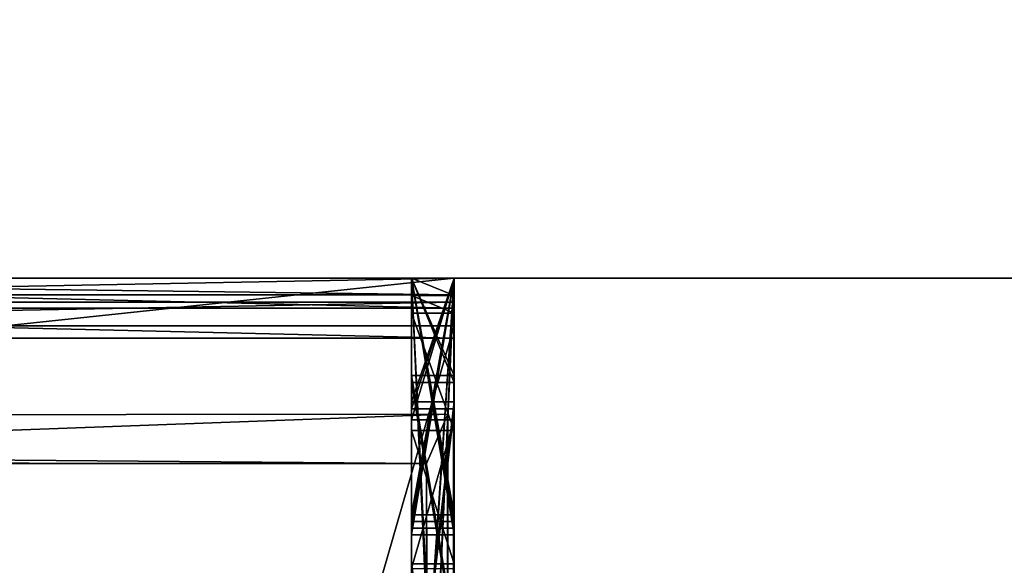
# Model space of a CAD drawing. Header units: millimetres. Extents: x -269 to 269, y -42 to 464.
# Tile 16 of 256: x -230.01 to -228.854, y -13.338 to -12.696. Entities that reach past the tile are written whole.
import ezdxf

# ---------------------------------------------------------------- set-up
doc = ezdxf.new("R2010")
doc.units = ezdxf.units.MM
doc.header["$LTSCALE"] = 65.185185
for name, color, linetype in [('127', 7, 'CONTINUOUS'), ('128', 7, 'CONTINUOUS'), ('155', 7, 'CONTINUOUS'), ('253', 7, 'CONTINUOUS'), ('254', 7, 'CONTINUOUS'), ('255', 7, 'CONTINUOUS'), ('256', 7, 'CONTINUOUS'), ('257', 7, 'CONTINUOUS'), ('258', 7, 'CONTINUOUS'), ('259', 7, 'CONTINUOUS'), ('260', 7, 'CONTINUOUS'), ('262', 7, 'CONTINUOUS'), ('263', 7, 'CONTINUOUS'), ('277', 7, 'CONTINUOUS'), ('278', 7, 'CONTINUOUS'), ('280', 7, 'CONTINUOUS'), ('284', 7, 'CONTINUOUS'), ('285', 7, 'CONTINUOUS'), ('295', 7, 'CONTINUOUS'), ('296', 7, 'CONTINUOUS'), ('297', 7, 'CONTINUOUS'), ('301', 7, 'CONTINUOUS'), ('302', 7, 'CONTINUOUS'), ('303', 7, 'CONTINUOUS'), ('307', 7, 'CONTINUOUS'), ('308', 7, 'CONTINUOUS'), ('309', 7, 'CONTINUOUS'), ('313', 7, 'CONTINUOUS'), ('314', 7, 'CONTINUOUS'), ('315', 7, 'CONTINUOUS'), ('320', 7, 'CONTINUOUS'), ('321', 7, 'CONTINUOUS'), ('322', 7, 'CONTINUOUS'), ('323', 7, 'CONTINUOUS'), ('324', 7, 'CONTINUOUS'), ('325', 7, 'CONTINUOUS'), ('327', 7, 'CONTINUOUS'), ('328', 7, 'CONTINUOUS'), ('329', 7, 'CONTINUOUS'), ('330', 7, 'CONTINUOUS'), ('332', 7, 'CONTINUOUS'), ('333', 7, 'CONTINUOUS'), ('334', 7, 'CONTINUOUS'), ('335', 7, 'CONTINUOUS'), ('336', 7, 'CONTINUOUS'), ('337', 7, 'CONTINUOUS'), ('339', 7, 'CONTINUOUS'), ('340', 7, 'CONTINUOUS'), ('341', 7, 'CONTINUOUS'), ('342', 7, 'CONTINUOUS'), ('344', 7, 'CONTINUOUS'), ('345', 7, 'CONTINUOUS'), ('346', 7, 'CONTINUOUS'), ('347', 7, 'CONTINUOUS'), ('348', 7, 'CONTINUOUS'), ('349', 7, 'CONTINUOUS'), ('354', 7, 'CONTINUOUS'), ('355', 7, 'CONTINUOUS'), ('356', 7, 'CONTINUOUS'), ('357', 7, 'CONTINUOUS'), ('358', 7, 'CONTINUOUS'), ('363', 7, 'CONTINUOUS')]:
    doc.layers.add(name, color=color, linetype=linetype)

msp = doc.modelspace()

# ---------------------------------------------------------------- linework, layer by layer
at = {"layer": '127', "color": 7, "linetype": 'CONTINUOUS', "true_color": 0x404040}
for points in [[(-227.5997, -13), (-250.7, -13), (-248.2677, -13, -18.0506), (-227.5997, -13)], [(-250.7, -13, -447), (-227.5997, -13, -447), (-242.7043, -13, -443.4218), (-250.7, -13, -447)], [(-246.5, -13, -17.3183), (-227.5997, -13), (-248.2677, -13, -18.0506), (-246.5, -13, -17.3183)], [(-245.8026, -13, -17.3183), (-227.5997, -13), (-246.5, -13, -17.3183), (-245.8026, -13, -17.3183)], [(-245.8025, -13, -18.8183), (-227.5997, -13), (-245.8026, -13, -17.3183), (-245.8025, -13, -18.8183)], [(-231.0009, -13, -19.7752), (-227.5997, -13), (-245.8025, -13, -18.8183), (-231.0009, -13, -19.7752)], [(-242.7043, -13, -443.4218), (-227.5997, -13, -447), (-232.5463, -13, -413.4216), (-242.7043, -13, -443.4218)], [(-229.5, -13, -352.326), (-231, -13, -352.326), (-232.5463, -13, -413.4216), (-229.5, -13, -352.326)], [(-227.5997, -13, -447), (-229.5, -13, -352.326), (-232.5463, -13, -413.4216), (-227.5997, -13, -447)], [(-229.5004, -13, -19.7752), (-227.5997, -13), (-231.0009, -13, -19.7752), (-229.5004, -13, -19.7752)], [(-231, -13, -339.8214), (-231, -13, -348.8179), (-229.5, -13, -339.8214), (-231, -13, -339.8214)], [(-231, -13, -348.8179), (-229.5, -13, -348.8179), (-229.5, -13, -339.8214), (-231, -13, -348.8179)], [(-229.55, -13, -120.2807), (-229.5, -13, -120.2807), (-229.5, -13, -120.0115), (-229.55, -13, -120.2807)], [(-229.55, -13, -120.0115), (-229.55, -13, -120.2807), (-229.5, -13, -120.0115), (-229.55, -13, -120.0115)], [(-229.55, -13, -118.2807), (-229.5, -13, -118.2807), (-229.5, -13, -118.0115), (-229.55, -13, -118.2807)], [(-229.55, -13, -118.0115), (-229.55, -13, -118.2807), (-229.5, -13, -118.0115), (-229.55, -13, -118.0115)], [(-229.55, -13, -116.0019), (-229.5, -13, -116.0019), (-229.5, -13, -115.7255), (-229.55, -13, -116.0019)], [(-229.55, -13, -115.7255), (-229.55, -13, -116.0019), (-229.5, -13, -115.7255), (-229.55, -13, -115.7255)], [(-229.55, -13, -115.531), (-229.5, -13, -115.531), (-229.5, -13, -115.2285), (-229.55, -13, -115.531)], [(-229.55, -13, -115.2285), (-229.55, -13, -115.531), (-229.5, -13, -115.2285), (-229.55, -13, -115.2285)], [(-229.55, -13, -114.2872), (-229.5, -13, -114.2872), (-229.5, -13, -113.9968), (-229.55, -13, -114.2872)], [(-229.55, -13, -113.9968), (-229.55, -13, -114.2872), (-229.5, -13, -113.9968), (-229.55, -13, -113.9968)], [(-229.55, -13, -113.7964), (-229.5, -13, -113.7964), (-229.5, -13, -113.5168), (-229.55, -13, -113.7964)], [(-229.55, -13, -113.5168), (-229.55, -13, -113.7964), (-229.5, -13, -113.5168), (-229.55, -13, -113.5168)], [(-229.55, -13, -112.1515), (-229.5, -13, -112.1515), (-229.5, -13, -111.8751), (-229.55, -13, -112.1515)], [(-229.55, -13, -111.8751), (-229.55, -13, -112.1515), (-229.5, -13, -111.8751), (-229.55, -13, -111.8751)], [(-229.55, -13, -111.6909), (-229.5, -13, -111.6909), (-229.5, -13, -111.3885), (-229.55, -13, -111.6909)], [(-229.55, -13, -111.3885), (-229.55, -13, -111.6909), (-229.5, -13, -111.3885), (-229.55, -13, -111.3885)], [(-229.55, -13, -110.4348), (-229.5, -13, -110.4348), (-229.5, -13, -110.1444), (-229.55, -13, -110.4348)], [(-229.55, -13, -110.1444), (-229.55, -13, -110.4348), (-229.5, -13, -110.1444), (-229.55, -13, -110.1444)], [(-229.55, -13, -109.9543), (-229.5, -13, -109.9543), (-229.5, -13, -109.6748), (-229.55, -13, -109.9543)], [(-229.55, -13, -109.6748), (-229.55, -13, -109.9543), (-229.5, -13, -109.6748), (-229.55, -13, -109.6748)], [(-229.55, -13, -107.5032), (-229.5, -13, -107.5032), (-229.5, -13, -107.1791), (-229.55, -13, -107.5032)], [(-229.55, -13, -107.1791), (-229.55, -13, -107.5032), (-229.5, -13, -107.1791), (-229.55, -13, -107.1791)], [(-229.55, -13, -103.319), (-229.5, -13, -103.319), (-229.5, -13, -103.0498), (-229.55, -13, -103.319)], [(-229.55, -13, -103.0498), (-229.55, -13, -103.319), (-229.5, -13, -103.0498), (-229.55, -13, -103.0498)], [(-229.55, -13, -101.3959), (-229.5, -13, -101.3959), (-229.5, -13, -101.1267), (-229.55, -13, -101.3959)], [(-229.55, -13, -101.1267), (-229.55, -13, -101.3959), (-229.5, -13, -101.1267), (-229.55, -13, -101.1267)], [(-229.55, -13, -99.4728), (-229.5, -13, -99.4728), (-229.5, -13, -99.2036), (-229.55, -13, -99.4728)], [(-229.55, -13, -99.2036), (-229.55, -13, -99.4728), (-229.5, -13, -99.2036), (-229.55, -13, -99.2036)], [(-229.5001, -13, -19.7968), (-227.5997, -13), (-229.5004, -13, -19.7752), (-229.5001, -13, -19.7968)], [(-229.5, -13, -19.8183), (-227.5997, -13), (-229.5001, -13, -19.7968), (-229.5, -13, -19.8183)], [(-227.5997, -13, -447), (-227.5997, -13), (-229.5, -13, -352.326), (-227.5997, -13, -447)], [(-229.5, -13, -352.326), (-227.5997, -13), (-229.5, -13, -348.8179), (-229.5, -13, -352.326)], [(-229.5, -13, -348.8179), (-227.5997, -13), (-229.5, -13, -339.8214), (-229.5, -13, -348.8179)], [(-229.5, -13, -339.8214), (-227.5997, -13), (-229.5, -13, -120.2807), (-229.5, -13, -339.8214)], [(-229.5, -13, -120.2807), (-227.5997, -13), (-229.5, -13, -120.0115), (-229.5, -13, -120.2807)], [(-229.5, -13, -120.0115), (-227.5997, -13), (-229.5, -13, -118.2807), (-229.5, -13, -120.0115)], [(-229.5, -13, -118.2807), (-227.5997, -13), (-229.5, -13, -118.0115), (-229.5, -13, -118.2807)], [(-229.5, -13, -118.0115), (-227.5997, -13), (-229.5, -13, -116.0019), (-229.5, -13, -118.0115)], [(-229.5, -13, -116.0019), (-227.5997, -13), (-229.5, -13, -115.7255), (-229.5, -13, -116.0019)], [(-229.5, -13, -115.7255), (-227.5997, -13), (-229.5, -13, -115.531), (-229.5, -13, -115.7255)], [(-229.5, -13, -115.531), (-227.5997, -13), (-229.5, -13, -115.2285), (-229.5, -13, -115.531)], [(-229.5, -13, -115.2285), (-227.5997, -13), (-229.5, -13, -114.2872), (-229.5, -13, -115.2285)], [(-229.5, -13, -114.2872), (-227.5997, -13), (-229.5, -13, -113.9968), (-229.5, -13, -114.2872)], [(-229.5, -13, -113.9968), (-227.5997, -13), (-229.5, -13, -113.7964), (-229.5, -13, -113.9968)], [(-229.5, -13, -113.7964), (-227.5997, -13), (-229.5, -13, -113.5168), (-229.5, -13, -113.7964)], [(-229.5, -13, -113.5168), (-227.5997, -13), (-229.5, -13, -112.1515), (-229.5, -13, -113.5168)], [(-229.5, -13, -112.1515), (-227.5997, -13), (-229.5, -13, -111.8751), (-229.5, -13, -112.1515)], [(-229.5, -13, -111.8751), (-227.5997, -13), (-229.5, -13, -111.6909), (-229.5, -13, -111.8751)], [(-229.5, -13, -111.6909), (-227.5997, -13), (-229.5, -13, -111.3885), (-229.5, -13, -111.6909)], [(-229.5, -13, -111.3885), (-227.5997, -13), (-229.5, -13, -110.4348), (-229.5, -13, -111.3885)], [(-229.5, -13, -110.4348), (-227.5997, -13), (-229.5, -13, -110.1444), (-229.5, -13, -110.4348)], [(-229.5, -13, -110.1444), (-227.5997, -13), (-229.5, -13, -109.9543), (-229.5, -13, -110.1444)], [(-229.5, -13, -109.9543), (-227.5997, -13), (-229.5, -13, -109.6748), (-229.5, -13, -109.9543)], [(-229.5, -13, -109.6748), (-227.5997, -13), (-229.5, -13, -107.5032), (-229.5, -13, -109.6748)], [(-229.5, -13, -107.5032), (-227.5997, -13), (-229.5, -13, -107.1791), (-229.5, -13, -107.5032)], [(-229.5, -13, -107.1791), (-227.5997, -13), (-229.5, -13, -103.319), (-229.5, -13, -107.1791)], [(-229.5, -13, -103.319), (-227.5997, -13), (-229.5, -13, -103.0498), (-229.5, -13, -103.319)], [(-229.5, -13, -103.0498), (-227.5997, -13), (-229.5, -13, -101.3959), (-229.5, -13, -103.0498)], [(-229.5, -13, -101.3959), (-227.5997, -13), (-229.5, -13, -101.1267), (-229.5, -13, -101.3959)], [(-229.5, -13, -101.1267), (-227.5997, -13), (-229.5, -13, -99.4728), (-229.5, -13, -101.1267)], [(-229.5, -13, -99.4728), (-227.5997, -13), (-229.5, -13, -99.2036), (-229.5, -13, -99.4728)], [(-229.5, -13, -99.2036), (-227.5997, -13), (-229.5, -13, -19.8183), (-229.5, -13, -99.2036)]]:
    msp.add_3dface(points, dxfattribs=at)
at = {"layer": '128', "color": 7, "linetype": 'CONTINUOUS', "true_color": 0x404040}
for points in [[(-250.7, -13), (-227.5997, 5.8188), (-234.501, 6.5), (-250.7, -13)], [(-227.5997, 5.8188), (-250.7, -13), (-227.5997, 1.538), (-227.5997, 5.8188)], [(-227.5997, 1.538), (-250.7, -13), (-227.5815, 1.4045), (-227.5997, 1.538)], [(-227.5815, 1.4045), (-250.7, -13), (-227.5284, 1.2806), (-227.5815, 1.4045)], [(-227.5284, 1.2806), (-250.7, -13), (-227.1571, 0.6618), (-227.5284, 1.2806)], [(-227.1571, 0.6618), (-250.7, -13), (-227.0404, 0.3896), (-227.1571, 0.6618)], [(-227.0404, 0.3896), (-250.7, -13), (-227.0005, 0.0962), (-227.0404, 0.3896)], [(-250.7, -13), (-227.5997, -13), (-227.0005, 0.0962), (-250.7, -13)]]:
    msp.add_3dface(points, dxfattribs=at)
at = {"layer": '155', "color": 7, "linetype": 'CONTINUOUS', "true_color": 0x404040}
for points in [[(-227.5997, -13, -447), (-250.7, -13, -447), (-248.75, 3.6952, -447), (-227.5997, -13, -447)], [(-227.0005, 0.0962, -447), (-227.5997, -13, -447), (-248.75, 3.6952, -447), (-227.0005, 0.0962, -447)]]:
    msp.add_3dface(points, dxfattribs=at)
at = {"layer": '253', "color": 7, "linetype": 'CONTINUOUS', "true_color": 0x404040}
for points in [[(-231, -13.0351, -352.3222), (-231, -13, -352.326), (-229.5, -13.0351, -352.3222), (-231, -13.0351, -352.3222)], [(-231, -13, -352.326), (-229.5, -13, -352.326), (-229.5, -13.0351, -352.3222), (-231, -13, -352.326)], [(-231, -13.0703, -352.3208), (-231, -13.0351, -352.3222), (-229.5, -13.0703, -352.3208), (-231, -13.0703, -352.3208)], [(-229.5, -13.0703, -352.3208), (-231, -13.0351, -352.3222), (-229.5, -13.0351, -352.3222), (-229.5, -13.0703, -352.3208)]]:
    msp.add_3dface(points, dxfattribs=at)
at = {"layer": '254', "color": 7, "linetype": 'CONTINUOUS', "true_color": 0x404040}
for points in [[(-229.5, -18.2703, -352.2997), (-231, -18.2703, -352.2997), (-231, -13.0703, -352.3208), (-229.5, -18.2703, -352.2997)], [(-229.5, -18.2703, -352.2997), (-231, -13.0703, -352.3208), (-229.5, -13.0703, -352.3208), (-229.5, -18.2703, -352.2997)]]:
    msp.add_3dface(points, dxfattribs=at)
at = {"layer": '255', "color": 7, "linetype": 'CONTINUOUS', "true_color": 0x404040}
for points in [[(-229.5, -13, -352.326), (-229.5, -13, -348.8179), (-229.5, -13.0351, -352.3222), (-229.5, -13, -352.326)], [(-229.5, -13.0351, -352.3222), (-229.5, -13, -348.8179), (-229.5, -13.028, -348.8201), (-229.5, -13.0351, -352.3222)], [(-229.5, -13.0561, -348.8208), (-229.5, -13.0351, -352.3222), (-229.5, -13.028, -348.8201), (-229.5, -13.0561, -348.8208)], [(-229.5, -13.0703, -352.3208), (-229.5, -13.0351, -352.3222), (-229.5, -13.0561, -348.8208), (-229.5, -13.0703, -352.3208)], [(-229.5, -18.256, -348.7997), (-229.5, -13.0703, -352.3208), (-229.5, -13.0561, -348.8208), (-229.5, -18.256, -348.7997)], [(-229.5, -18.2703, -352.2997), (-229.5, -13.0703, -352.3208), (-229.5, -18.256, -348.7997), (-229.5, -18.2703, -352.2997)]]:
    msp.add_3dface(points, dxfattribs=at)
at = {"layer": '256', "color": 7, "linetype": 'CONTINUOUS', "true_color": 0x404040}
for points in [[(-229.5, -17.4195, -19.8004), (-229.5, -18.7215, -340.2977), (-229.5, -13, -19.8183), (-229.5, -17.4195, -19.8004)], [(-229.5, -13, -120.2807), (-229.5, -18.7215, -340.2977), (-229.5, -18.5736, -339.9448), (-229.5, -13, -120.2807)], [(-229.5, -18.7215, -340.2977), (-229.5, -13, -120.2807), (-229.5, -13.1535, -120.2801), (-229.5, -18.7215, -340.2977)], [(-229.5, -13, -19.8183), (-229.5, -18.7215, -340.2977), (-229.5, -14.042, -99.1994), (-229.5, -13, -19.8183)], [(-229.5, -13, -339.8214), (-229.5, -13, -120.2807), (-229.5, -13.0195, -339.8209), (-229.5, -13, -339.8214)], [(-229.5, -13.0195, -339.8209), (-229.5, -13, -120.2807), (-229.5, -18.2195, -339.7998), (-229.5, -13.0195, -339.8209)], [(-229.5, -18.2195, -339.7998), (-229.5, -13, -120.2807), (-229.5, -18.5736, -339.9448), (-229.5, -18.2195, -339.7998)], [(-229.5, -13, -120.0115), (-229.5, -13, -118.2807), (-229.5, -13.1224, -120.011), (-229.5, -13, -120.0115)], [(-229.5, -13, -118.2807), (-229.5, -13.1454, -118.2801), (-229.5, -13.8526, -118.8542), (-229.5, -13, -118.2807)], [(-229.5, -13.1224, -120.011), (-229.5, -13, -118.2807), (-229.5, -13.4201, -120), (-229.5, -13.1224, -120.011)], [(-229.5, -13.4201, -120), (-229.5, -13, -118.2807), (-229.5, -13.6542, -119.9528), (-229.5, -13.4201, -120)], [(-229.5, -13.6542, -119.9528), (-229.5, -13, -118.2807), (-229.5, -13.8941, -119.5926), (-229.5, -13.6542, -119.9528)], [(-229.5, -13.8941, -119.5926), (-229.5, -13, -118.2807), (-229.5, -13.882, -119.492), (-229.5, -13.8941, -119.5926)], [(-229.5, -13.882, -119.492), (-229.5, -13, -118.2807), (-229.5, -13.85, -119.3962), (-229.5, -13.882, -119.492)], [(-229.5, -13.85, -119.3962), (-229.5, -13, -118.2807), (-229.5, -13.7499, -119.2072), (-229.5, -13.85, -119.3962)], [(-229.5, -13.7499, -119.2072), (-229.5, -13, -118.2807), (-229.5, -13.6225, -119.0137), (-229.5, -13.7499, -119.2072)], [(-229.5, -13.6225, -119.0137), (-229.5, -13, -118.2807), (-229.5, -13.8526, -118.8542), (-229.5, -13.6225, -119.0137)], [(-229.5, -13, -118.0115), (-229.5, -13, -116.0019), (-229.5, -13.1142, -118.011), (-229.5, -13, -118.0115)], [(-229.5, -13, -116.0019), (-229.5, -14.1091, -115.698), (-229.5, -13.8445, -116.8542), (-229.5, -13, -116.0019)], [(-229.5, -13.1142, -118.011), (-229.5, -13, -116.0019), (-229.5, -13.412, -118), (-229.5, -13.1142, -118.011)], [(-229.5, -13.412, -118), (-229.5, -13, -116.0019), (-229.5, -13.646, -117.9528), (-229.5, -13.412, -118)], [(-229.5, -13.646, -117.9528), (-229.5, -13, -116.0019), (-229.5, -13.886, -117.5926), (-229.5, -13.646, -117.9528)], [(-229.5, -13.886, -117.5926), (-229.5, -13, -116.0019), (-229.5, -13.8738, -117.492), (-229.5, -13.886, -117.5926)], [(-229.5, -13.8738, -117.492), (-229.5, -13, -116.0019), (-229.5, -13.8419, -117.3962), (-229.5, -13.8738, -117.492)], [(-229.5, -13.8419, -117.3962), (-229.5, -13, -116.0019), (-229.5, -13.6144, -117.0138), (-229.5, -13.8419, -117.3962)], [(-229.5, -13.6144, -117.0138), (-229.5, -13, -116.0019), (-229.5, -13.8445, -116.8542), (-229.5, -13.6144, -117.0138)], [(-229.5, -13, -115.2285), (-229.5, -13, -114.2872), (-229.5, -14.1089, -115.6596), (-229.5, -13, -115.2285)], [(-229.5, -13, -114.2872), (-229.5, -14.1015, -113.8435), (-229.5, -14.1089, -115.6596), (-229.5, -13, -114.2872)], [(-229.5, -13, -113.5168), (-229.5, -13, -112.1515), (-229.5, -14.1014, -113.805), (-229.5, -13, -113.5168)], [(-229.5, -13, -112.1515), (-229.5, -14.0934, -111.8519), (-229.5, -14.1014, -113.805), (-229.5, -13, -112.1515)], [(-229.5, -13, -111.3885), (-229.5, -13, -110.4348), (-229.5, -14.0933, -111.8135), (-229.5, -13, -111.3885)], [(-229.5, -13, -110.4348), (-229.5, -14.0859, -109.9974), (-229.5, -14.0933, -111.8135), (-229.5, -13, -110.4348)], [(-229.5, -13, -109.6748), (-229.5, -13, -107.5032), (-229.5, -13.1663, -107.5651), (-229.5, -13, -109.6748)], [(-229.5, -13.3411, -107.5869), (-229.5, -13, -109.6748), (-229.5, -13.1663, -107.5651), (-229.5, -13.3411, -107.5869)], [(-229.5, -13, -109.6748), (-229.5, -13.3411, -107.5869), (-229.5, -14.0857, -109.9589), (-229.5, -13, -109.6748)], [(-229.5, -13, -107.1791), (-229.5, -13, -103.319), (-229.5, -13.3392, -106.0713), (-229.5, -13, -107.1791)], [(-229.5, -13.0203, -107.1952), (-229.5, -13, -107.1791), (-229.5, -13.6682, -107.1777), (-229.5, -13.0203, -107.1952)], [(-229.5, -13.6682, -107.1777), (-229.5, -13, -107.1791), (-229.5, -13.7871, -106.9991), (-229.5, -13.6682, -107.1777)], [(-229.5, -13.7871, -106.9991), (-229.5, -13, -107.1791), (-229.5, -13.3392, -106.0713), (-229.5, -13.7871, -106.9991)], [(-229.5, -13.7558, -104.4698), (-229.5, -13, -103.319), (-229.5, -13.7511, -103.316), (-229.5, -13.7558, -104.4698)], [(-229.5, -13, -103.319), (-229.5, -13.7558, -104.4698), (-229.5, -13.4902, -105.8171), (-229.5, -13, -103.319)], [(-229.5, -13.3392, -106.0713), (-229.5, -13, -103.319), (-229.5, -13.4902, -105.8171), (-229.5, -13.3392, -106.0713)], [(-229.5, -13, -103.0498), (-229.5, -13, -101.3959), (-229.5, -14.0577, -103.0455), (-229.5, -13, -103.0498)], [(-229.5, -13.7479, -102.5467), (-229.5, -13, -101.3959), (-229.5, -13.7433, -101.3929), (-229.5, -13.7479, -102.5467)], [(-229.5, -13, -101.3959), (-229.5, -13.7479, -102.5467), (-229.5, -14.0577, -103.0455), (-229.5, -13, -101.3959)], [(-229.5, -13, -101.1267), (-229.5, -13, -99.4728), (-229.5, -14.0498, -101.1224), (-229.5, -13, -101.1267)], [(-229.5, -13.7401, -100.6237), (-229.5, -13, -99.4728), (-229.5, -13.7354, -99.4699), (-229.5, -13.7401, -100.6237)], [(-229.5, -13, -99.4728), (-229.5, -13.7401, -100.6237), (-229.5, -14.0498, -101.1224), (-229.5, -13, -99.4728)], [(-229.5, -13, -99.2036), (-229.5, -13, -19.8183), (-229.5, -14.042, -99.1994), (-229.5, -13, -99.2036)], [(-229.5, -13.0409, -107.2113), (-229.5, -13.0203, -107.1952), (-229.5, -13.3358, -107.3177), (-229.5, -13.0409, -107.2113)], [(-229.5, -13.3358, -107.3177), (-229.5, -13.0203, -107.1952), (-229.5, -13.6682, -107.1777), (-229.5, -13.3358, -107.3177)], [(-229.5, -13.179, -107.2884), (-229.5, -13.0409, -107.2113), (-229.5, -13.3358, -107.3177), (-229.5, -13.179, -107.2884)], [(-229.5, -13.1454, -118.2801), (-229.5, -13.5861, -118.2555), (-229.5, -13.8526, -118.8542), (-229.5, -13.1454, -118.2801)], [(-229.5, -13.5942, -120.2555), (-229.5, -18.7215, -340.2977), (-229.5, -13.1535, -120.2801), (-229.5, -13.5942, -120.2555)]]:
    msp.add_3dface(points, dxfattribs=at)
at = {"layer": '257', "color": 7, "linetype": 'CONTINUOUS', "true_color": 0x404040}
msp.add_3dface([(-229.5, -13, -115.7255), (-229.5, -13, -115.531), (-229.5, -13.2939, -115.6449), (-229.5, -13, -115.7255)], dxfattribs=at)
at = {"layer": '258', "color": 7, "linetype": 'CONTINUOUS', "true_color": 0x404040}
msp.add_3dface([(-229.5, -13, -113.9968), (-229.5, -13, -113.7964), (-229.5, -13.3018, -113.8756), (-229.5, -13, -113.9968)], dxfattribs=at)
at = {"layer": '259', "color": 7, "linetype": 'CONTINUOUS', "true_color": 0x404040}
msp.add_3dface([(-229.5, -13, -111.8751), (-229.5, -13, -111.6909), (-229.5, -13.2783, -111.7987), (-229.5, -13, -111.8751)], dxfattribs=at)
at = {"layer": '260', "color": 7, "linetype": 'CONTINUOUS', "true_color": 0x404040}
msp.add_3dface([(-229.5, -13, -110.1444), (-229.5, -13, -109.9543), (-229.5, -13.2861, -110.0295), (-229.5, -13, -110.1444)], dxfattribs=at)
at = {"layer": '262', "color": 7, "linetype": 'CONTINUOUS', "true_color": 0x404040}
for points in [[(-231, -13.0561, -348.8208), (-231, -18.256, -348.7997), (-229.5, -13.0561, -348.8208), (-231, -13.0561, -348.8208)], [(-231, -18.256, -348.7997), (-229.5, -18.256, -348.7997), (-229.5, -13.0561, -348.8208), (-231, -18.256, -348.7997)]]:
    msp.add_3dface(points, dxfattribs=at)
at = {"layer": '263', "color": 7, "linetype": 'CONTINUOUS', "true_color": 0x404040}
for points in [[(-231, -13, -348.8179), (-231, -13.028, -348.8201), (-229.5, -13, -348.8179), (-231, -13, -348.8179)], [(-229.5, -13, -348.8179), (-231, -13.028, -348.8201), (-229.5, -13.028, -348.8201), (-229.5, -13, -348.8179)], [(-231, -13.028, -348.8201), (-231, -13.0561, -348.8208), (-229.5, -13.028, -348.8201), (-231, -13.028, -348.8201)], [(-231, -13.0561, -348.8208), (-229.5, -13.0561, -348.8208), (-229.5, -13.028, -348.8201), (-231, -13.0561, -348.8208)]]:
    msp.add_3dface(points, dxfattribs=at)
at = {"layer": '277', "color": 7, "linetype": 'CONTINUOUS', "true_color": 0x404040}
for points in [[(-231, -18.2195, -339.7998), (-231, -13.0195, -339.8209), (-229.5, -18.2195, -339.7998), (-231, -18.2195, -339.7998)], [(-231, -13.0195, -339.8209), (-229.5, -13.0195, -339.8209), (-229.5, -18.2195, -339.7998), (-231, -13.0195, -339.8209)]]:
    msp.add_3dface(points, dxfattribs=at)
at = {"layer": '278', "color": 7, "linetype": 'CONTINUOUS', "true_color": 0x404040}
for points in [[(-231, -13.0195, -339.8209), (-231, -13, -339.8214), (-229.5, -13.0195, -339.8209), (-231, -13.0195, -339.8209)], [(-231, -13, -339.8214), (-229.5, -13, -339.8214), (-229.5, -13.0195, -339.8209), (-231, -13, -339.8214)]]:
    msp.add_3dface(points, dxfattribs=at)
at = {"layer": '280', "color": 7, "linetype": 'CONTINUOUS', "true_color": 0x404040}
for points in [[(-229.5052, -17.5733, -19.6387), (-229.5004, -13, -19.7752), (-229.5073, -13.1597, -19.6269), (-229.5052, -17.5733, -19.6387)], [(-229.5052, -17.5733, -19.6387), (-229.5, -17.4195, -19.8004), (-229.5004, -13, -19.7752), (-229.5052, -17.5733, -19.6387)], [(-229.5, -17.4195, -19.8004), (-229.5001, -13, -19.7968), (-229.5004, -13, -19.7752), (-229.5, -17.4195, -19.8004)], [(-229.5, -17.4195, -19.8004), (-229.5, -13, -19.8183), (-229.5001, -13, -19.7968), (-229.5, -17.4195, -19.8004)], [(-229.5322, -13.2179, -19.4174), (-229.5207, -17.7261, -19.4781), (-229.5073, -13.1597, -19.6269), (-229.5322, -13.2179, -19.4174)], [(-229.5207, -17.7261, -19.4781), (-229.5052, -17.5733, -19.6387), (-229.5073, -13.1597, -19.6269), (-229.5207, -17.7261, -19.4781)], [(-230.3798, -17.7118, -17.8952), (-229.5322, -17.7179, -19.3992), (-230.1615, -13.2127, -18.1233), (-230.3798, -17.7118, -17.8952)], [(-230.1615, -13.2127, -18.1233), (-229.5322, -17.7179, -19.3992), (-229.5322, -13.2179, -19.4174), (-230.1615, -13.2127, -18.1233)], [(-229.5261, -17.72, -19.4388), (-229.5207, -17.7261, -19.4781), (-229.5322, -13.2179, -19.4174), (-229.5261, -17.72, -19.4388)], [(-229.5322, -17.7179, -19.3992), (-229.5261, -17.72, -19.4388), (-229.5322, -13.2179, -19.4174), (-229.5322, -17.7179, -19.3992)]]:
    msp.add_3dface(points, dxfattribs=at)
at = {"layer": '284', "color": 7, "linetype": 'CONTINUOUS', "true_color": 0x404040}
for points in [[(-229.5004, -13, -19.7752), (-231.0009, -13, -19.7752), (-231.0189, -13.1613, -19.6242), (-229.5004, -13, -19.7752)], [(-229.5073, -13.1597, -19.6269), (-229.5004, -13, -19.7752), (-231.0189, -13.1613, -19.6242), (-229.5073, -13.1597, -19.6269)], [(-229.5322, -13.2179, -19.4174), (-229.5073, -13.1597, -19.6269), (-231.0835, -13.2179, -19.4174), (-229.5322, -13.2179, -19.4174)], [(-229.5073, -13.1597, -19.6269), (-231.0189, -13.1613, -19.6242), (-231.0835, -13.2179, -19.4174), (-229.5073, -13.1597, -19.6269)]]:
    msp.add_3dface(points, dxfattribs=at)
at = {"layer": '285', "color": 7, "linetype": 'CONTINUOUS', "true_color": 0x404040}
for points in [[(-230.1615, -13.2127, -18.1233), (-229.5322, -13.2179, -19.4174), (-231.4, -13.2163, -19.0175), (-230.1615, -13.2127, -18.1233)], [(-229.5322, -13.2179, -19.4174), (-231.2158, -13.217, -19.1969), (-231.4, -13.2163, -19.0175), (-229.5322, -13.2179, -19.4174)], [(-229.5322, -13.2179, -19.4174), (-231.0835, -13.2179, -19.4174), (-231.2158, -13.217, -19.1969), (-229.5322, -13.2179, -19.4174)]]:
    msp.add_3dface(points, dxfattribs=at)
at = {"layer": '295', "color": 7, "linetype": 'CONTINUOUS', "true_color": 0x404040}
for points in [[(-229.55, -13, -99.2036), (-229.5, -13, -99.2036), (-229.5, -14.042, -99.1994), (-229.55, -13, -99.2036)], [(-229.55, -13, -99.2036), (-229.5, -14.042, -99.1994), (-229.55, -14.042, -99.1994), (-229.55, -13, -99.2036)]]:
    msp.add_3dface(points, dxfattribs=at)
at = {"layer": '296', "color": 7, "linetype": 'CONTINUOUS', "true_color": 0x404040}
for points in [[(-229.55, -13, -99.4728), (-229.55, -13, -99.2036), (-229.55, -13.7354, -99.4699), (-229.55, -13, -99.4728)], [(-229.55, -13, -99.2036), (-229.55, -14.042, -99.1994), (-229.55, -13.7354, -99.4699), (-229.55, -13, -99.2036)]]:
    msp.add_3dface(points, dxfattribs=at)
at = {"layer": '297', "color": 7, "linetype": 'CONTINUOUS', "true_color": 0x404040}
for points in [[(-229.5, -13, -99.4728), (-229.55, -13, -99.4728), (-229.55, -13.7354, -99.4699), (-229.5, -13, -99.4728)], [(-229.5, -13.7354, -99.4699), (-229.5, -13, -99.4728), (-229.55, -13.7354, -99.4699), (-229.5, -13.7354, -99.4699)]]:
    msp.add_3dface(points, dxfattribs=at)
at = {"layer": '301', "color": 7, "linetype": 'CONTINUOUS', "true_color": 0x404040}
for points in [[(-229.55, -13, -101.1267), (-229.5, -13, -101.1267), (-229.5, -14.0498, -101.1224), (-229.55, -13, -101.1267)], [(-229.55, -13, -101.1267), (-229.5, -14.0498, -101.1224), (-229.55, -14.0498, -101.1224), (-229.55, -13, -101.1267)]]:
    msp.add_3dface(points, dxfattribs=at)
at = {"layer": '302', "color": 7, "linetype": 'CONTINUOUS', "true_color": 0x404040}
for points in [[(-229.55, -13, -101.3959), (-229.55, -13, -101.1267), (-229.55, -13.7433, -101.3929), (-229.55, -13, -101.3959)], [(-229.55, -13, -101.1267), (-229.55, -14.0498, -101.1224), (-229.55, -13.7433, -101.3929), (-229.55, -13, -101.1267)]]:
    msp.add_3dface(points, dxfattribs=at)
at = {"layer": '303', "color": 7, "linetype": 'CONTINUOUS', "true_color": 0x404040}
for points in [[(-229.5, -13, -101.3959), (-229.55, -13, -101.3959), (-229.55, -13.7433, -101.3929), (-229.5, -13, -101.3959)], [(-229.5, -13.7433, -101.3929), (-229.5, -13, -101.3959), (-229.55, -13.7433, -101.3929), (-229.5, -13.7433, -101.3929)]]:
    msp.add_3dface(points, dxfattribs=at)
at = {"layer": '307', "color": 7, "linetype": 'CONTINUOUS', "true_color": 0x404040}
for points in [[(-229.55, -13, -103.0498), (-229.5, -13, -103.0498), (-229.5, -14.0577, -103.0455), (-229.55, -13, -103.0498)], [(-229.55, -13, -103.0498), (-229.5, -14.0577, -103.0455), (-229.55, -14.0577, -103.0455), (-229.55, -13, -103.0498)]]:
    msp.add_3dface(points, dxfattribs=at)
at = {"layer": '308', "color": 7, "linetype": 'CONTINUOUS', "true_color": 0x404040}
for points in [[(-229.55, -13, -103.319), (-229.55, -13, -103.0498), (-229.55, -13.7511, -103.316), (-229.55, -13, -103.319)], [(-229.55, -13, -103.0498), (-229.55, -14.0577, -103.0455), (-229.55, -13.7511, -103.316), (-229.55, -13, -103.0498)]]:
    msp.add_3dface(points, dxfattribs=at)
at = {"layer": '309', "color": 7, "linetype": 'CONTINUOUS', "true_color": 0x404040}
for points in [[(-229.5, -13, -103.319), (-229.55, -13, -103.319), (-229.55, -13.7511, -103.316), (-229.5, -13, -103.319)], [(-229.5, -13.7511, -103.316), (-229.5, -13, -103.319), (-229.55, -13.7511, -103.316), (-229.5, -13.7511, -103.316)]]:
    msp.add_3dface(points, dxfattribs=at)
at = {"layer": '313', "color": 7, "linetype": 'CONTINUOUS', "true_color": 0x404040}
for points in [[(-229.55, -13, -107.1791), (-229.5, -13, -107.1791), (-229.5, -13.0203, -107.1952), (-229.55, -13, -107.1791)], [(-229.55, -13, -107.1791), (-229.5, -13.0203, -107.1952), (-229.55, -13.0203, -107.1952), (-229.55, -13, -107.1791)], [(-229.5, -13.0203, -107.1952), (-229.5, -13.0409, -107.2113), (-229.55, -13.0203, -107.1952), (-229.5, -13.0203, -107.1952)], [(-229.55, -13.0203, -107.1952), (-229.5, -13.0409, -107.2113), (-229.55, -13.0409, -107.2113), (-229.55, -13.0203, -107.1952)]]:
    msp.add_3dface(points, dxfattribs=at)
at = {"layer": '314', "color": 7, "linetype": 'CONTINUOUS', "true_color": 0x404040}
for points in [[(-229.55, -13, -107.5032), (-229.55, -13, -107.1791), (-229.55, -13.0203, -107.1952), (-229.55, -13, -107.5032)], [(-229.55, -13, -107.5032), (-229.55, -13.0203, -107.1952), (-229.55, -13.0409, -107.2113), (-229.55, -13, -107.5032)], [(-229.55, -13, -107.5032), (-229.55, -13.0409, -107.2113), (-229.55, -13.179, -107.2884), (-229.55, -13, -107.5032)], [(-229.55, -13.1663, -107.5651), (-229.55, -13, -107.5032), (-229.55, -13.3411, -107.5869), (-229.55, -13.1663, -107.5651)], [(-229.55, -13.3411, -107.5869), (-229.55, -13, -107.5032), (-229.55, -13.9062, -107.339), (-229.55, -13.3411, -107.5869)], [(-229.55, -13.9062, -107.339), (-229.55, -13, -107.5032), (-229.55, -13.3358, -107.3177), (-229.55, -13.9062, -107.339)], [(-229.55, -13.3358, -107.3177), (-229.55, -13, -107.5032), (-229.55, -13.179, -107.2884), (-229.55, -13.3358, -107.3177)], [(-229.55, -13.6682, -107.1777), (-229.55, -13.9062, -107.339), (-229.55, -13.3358, -107.3177), (-229.55, -13.6682, -107.1777)]]:
    msp.add_3dface(points, dxfattribs=at)
at = {"layer": '315', "color": 7, "linetype": 'CONTINUOUS', "true_color": 0x404040}
for points in [[(-229.5, -13, -107.5032), (-229.55, -13, -107.5032), (-229.55, -13.1663, -107.5651), (-229.5, -13, -107.5032)], [(-229.5, -13.1663, -107.5651), (-229.5, -13, -107.5032), (-229.55, -13.1663, -107.5651), (-229.5, -13.1663, -107.5651)], [(-229.5, -13.3411, -107.5869), (-229.5, -13.1663, -107.5651), (-229.55, -13.3411, -107.5869), (-229.5, -13.3411, -107.5869)], [(-229.5, -13.1663, -107.5651), (-229.55, -13.1663, -107.5651), (-229.55, -13.3411, -107.5869), (-229.5, -13.1663, -107.5651)]]:
    msp.add_3dface(points, dxfattribs=at)
at = {"layer": '320', "color": 7, "linetype": 'CONTINUOUS', "true_color": 0x404040}
for points in [[(-229.5, -13.3358, -107.3177), (-229.5, -13.6682, -107.1777), (-229.55, -13.3358, -107.3177), (-229.5, -13.3358, -107.3177)], [(-229.5, -13.6682, -107.1777), (-229.55, -13.6682, -107.1777), (-229.55, -13.3358, -107.3177), (-229.5, -13.6682, -107.1777)]]:
    msp.add_3dface(points, dxfattribs=at)
at = {"layer": '321', "color": 7, "linetype": 'CONTINUOUS', "true_color": 0x404040}
for points in [[(-229.5, -13.0409, -107.2113), (-229.5, -13.179, -107.2884), (-229.55, -13.0409, -107.2113), (-229.5, -13.0409, -107.2113)], [(-229.55, -13.0409, -107.2113), (-229.5, -13.179, -107.2884), (-229.55, -13.179, -107.2884), (-229.55, -13.0409, -107.2113)], [(-229.5, -13.179, -107.2884), (-229.5, -13.3358, -107.3177), (-229.55, -13.179, -107.2884), (-229.5, -13.179, -107.2884)], [(-229.5, -13.3358, -107.3177), (-229.55, -13.3358, -107.3177), (-229.55, -13.179, -107.2884), (-229.5, -13.3358, -107.3177)]]:
    msp.add_3dface(points, dxfattribs=at)
at = {"layer": '322', "color": 7, "linetype": 'CONTINUOUS', "true_color": 0x404040}
for points in [[(-229.55, -13, -109.6748), (-229.5, -13, -109.6748), (-229.5, -14.0857, -109.9589), (-229.55, -13, -109.6748)], [(-229.55, -13, -109.6748), (-229.5, -14.0857, -109.9589), (-229.55, -14.0857, -109.9589), (-229.55, -13, -109.6748)]]:
    msp.add_3dface(points, dxfattribs=at)
at = {"layer": '323', "color": 7, "linetype": 'CONTINUOUS', "true_color": 0x404040}
for points in [[(-229.55, -13, -112.1515), (-229.55, -13, -111.8751), (-229.55, -13.2783, -111.7987), (-229.55, -13, -112.1515)], [(-229.55, -14.0934, -111.8519), (-229.55, -13, -112.1515), (-229.55, -14.0933, -111.8135), (-229.55, -14.0934, -111.8519)], [(-229.55, -14.0933, -111.8135), (-229.55, -13, -112.1515), (-229.55, -13.2783, -111.7987), (-229.55, -14.0933, -111.8135)], [(-229.55, -13, -111.6909), (-229.55, -13, -111.3885), (-229.55, -13.2783, -111.7987), (-229.55, -13, -111.6909)], [(-229.55, -13, -111.3885), (-229.55, -14.0933, -111.8135), (-229.55, -13.2783, -111.7987), (-229.55, -13, -111.3885)]]:
    msp.add_3dface(points, dxfattribs=at)
at = {"layer": '324', "color": 7, "linetype": 'CONTINUOUS', "true_color": 0x404040}
for points in [[(-229.55, -13, -110.4348), (-229.55, -13, -110.1444), (-229.55, -13.2861, -110.0295), (-229.55, -13, -110.4348)], [(-229.55, -13, -110.4348), (-229.55, -14.0857, -109.9589), (-229.55, -14.0859, -109.9974), (-229.55, -13, -110.4348)], [(-229.55, -14.0857, -109.9589), (-229.55, -13, -110.4348), (-229.55, -13.2861, -110.0295), (-229.55, -14.0857, -109.9589)], [(-229.55, -13, -109.9543), (-229.55, -13, -109.6748), (-229.55, -13.2861, -110.0295), (-229.55, -13, -109.9543)], [(-229.55, -13, -109.6748), (-229.55, -14.0857, -109.9589), (-229.55, -13.2861, -110.0295), (-229.55, -13, -109.6748)]]:
    msp.add_3dface(points, dxfattribs=at)
at = {"layer": '325', "color": 7, "linetype": 'CONTINUOUS', "true_color": 0x404040}
for points in [[(-229.5, -13, -112.1515), (-229.55, -13, -112.1515), (-229.55, -14.0934, -111.8519), (-229.5, -13, -112.1515)], [(-229.5, -14.0934, -111.8519), (-229.5, -13, -112.1515), (-229.55, -14.0934, -111.8519), (-229.5, -14.0934, -111.8519)]]:
    msp.add_3dface(points, dxfattribs=at)
at = {"layer": '327', "color": 7, "linetype": 'CONTINUOUS', "true_color": 0x404040}
for points in [[(-229.55, -13, -111.3885), (-229.5, -13, -111.3885), (-229.5, -14.0933, -111.8135), (-229.55, -13, -111.3885)], [(-229.55, -13, -111.3885), (-229.5, -14.0933, -111.8135), (-229.55, -14.0933, -111.8135), (-229.55, -13, -111.3885)]]:
    msp.add_3dface(points, dxfattribs=at)
at = {"layer": '328', "color": 7, "linetype": 'CONTINUOUS', "true_color": 0x404040}
for points in [[(-229.5, -13, -111.6909), (-229.55, -13, -111.6909), (-229.55, -13.2783, -111.7987), (-229.5, -13, -111.6909)], [(-229.5, -13.2783, -111.7987), (-229.5, -13, -111.6909), (-229.55, -13.2783, -111.7987), (-229.5, -13.2783, -111.7987)]]:
    msp.add_3dface(points, dxfattribs=at)
at = {"layer": '329', "color": 7, "linetype": 'CONTINUOUS', "true_color": 0x404040}
for points in [[(-229.55, -13, -111.8751), (-229.5, -13, -111.8751), (-229.5, -13.2783, -111.7987), (-229.55, -13, -111.8751)], [(-229.55, -13, -111.8751), (-229.5, -13.2783, -111.7987), (-229.55, -13.2783, -111.7987), (-229.55, -13, -111.8751)]]:
    msp.add_3dface(points, dxfattribs=at)
at = {"layer": '330', "color": 7, "linetype": 'CONTINUOUS', "true_color": 0x404040}
for points in [[(-229.5, -13, -110.4348), (-229.55, -13, -110.4348), (-229.55, -14.0859, -109.9974), (-229.5, -13, -110.4348)], [(-229.5, -14.0859, -109.9974), (-229.5, -13, -110.4348), (-229.55, -14.0859, -109.9974), (-229.5, -14.0859, -109.9974)]]:
    msp.add_3dface(points, dxfattribs=at)
at = {"layer": '332', "color": 7, "linetype": 'CONTINUOUS', "true_color": 0x404040}
for points in [[(-229.5, -13, -109.9543), (-229.55, -13, -109.9543), (-229.55, -13.2861, -110.0295), (-229.5, -13, -109.9543)], [(-229.5, -13.2861, -110.0295), (-229.5, -13, -109.9543), (-229.55, -13.2861, -110.0295), (-229.5, -13.2861, -110.0295)]]:
    msp.add_3dface(points, dxfattribs=at)
at = {"layer": '333', "color": 7, "linetype": 'CONTINUOUS', "true_color": 0x404040}
for points in [[(-229.55, -13, -110.1444), (-229.5, -13, -110.1444), (-229.5, -13.2861, -110.0295), (-229.55, -13, -110.1444)], [(-229.55, -13, -110.1444), (-229.5, -13.2861, -110.0295), (-229.55, -13.2861, -110.0295), (-229.55, -13, -110.1444)]]:
    msp.add_3dface(points, dxfattribs=at)
at = {"layer": '334', "color": 7, "linetype": 'CONTINUOUS', "true_color": 0x404040}
for points in [[(-229.55, -13, -113.5168), (-229.5, -13, -113.5168), (-229.5, -14.1014, -113.805), (-229.55, -13, -113.5168)], [(-229.55, -13, -113.5168), (-229.5, -14.1014, -113.805), (-229.55, -14.1014, -113.805), (-229.55, -13, -113.5168)]]:
    msp.add_3dface(points, dxfattribs=at)
at = {"layer": '335', "color": 7, "linetype": 'CONTINUOUS', "true_color": 0x404040}
for points in [[(-229.55, -13, -116.0019), (-229.55, -13, -115.7255), (-229.55, -13.2939, -115.6449), (-229.55, -13, -116.0019)], [(-229.55, -14.1091, -115.698), (-229.55, -13, -116.0019), (-229.55, -14.1089, -115.6596), (-229.55, -14.1091, -115.698)], [(-229.55, -14.1089, -115.6596), (-229.55, -13, -116.0019), (-229.55, -13.2939, -115.6449), (-229.55, -14.1089, -115.6596)], [(-229.55, -13, -115.531), (-229.55, -13, -115.2285), (-229.55, -13.2939, -115.6449), (-229.55, -13, -115.531)], [(-229.55, -13, -115.2285), (-229.55, -14.1089, -115.6596), (-229.55, -13.2939, -115.6449), (-229.55, -13, -115.2285)]]:
    msp.add_3dface(points, dxfattribs=at)
at = {"layer": '336', "color": 7, "linetype": 'CONTINUOUS', "true_color": 0x404040}
for points in [[(-229.55, -13, -114.2872), (-229.55, -13, -113.9968), (-229.55, -13.3018, -113.8756), (-229.55, -13, -114.2872)], [(-229.55, -13, -114.2872), (-229.55, -14.1014, -113.805), (-229.55, -14.1015, -113.8435), (-229.55, -13, -114.2872)], [(-229.55, -14.1014, -113.805), (-229.55, -13, -114.2872), (-229.55, -13.3018, -113.8756), (-229.55, -14.1014, -113.805)], [(-229.55, -13, -113.7964), (-229.55, -13, -113.5168), (-229.55, -13.3018, -113.8756), (-229.55, -13, -113.7964)], [(-229.55, -13, -113.5168), (-229.55, -14.1014, -113.805), (-229.55, -13.3018, -113.8756), (-229.55, -13, -113.5168)]]:
    msp.add_3dface(points, dxfattribs=at)
at = {"layer": '337', "color": 7, "linetype": 'CONTINUOUS', "true_color": 0x404040}
for points in [[(-229.5, -13, -116.0019), (-229.55, -13, -116.0019), (-229.55, -14.1091, -115.698), (-229.5, -13, -116.0019)], [(-229.5, -14.1091, -115.698), (-229.5, -13, -116.0019), (-229.55, -14.1091, -115.698), (-229.5, -14.1091, -115.698)]]:
    msp.add_3dface(points, dxfattribs=at)
at = {"layer": '339', "color": 7, "linetype": 'CONTINUOUS', "true_color": 0x404040}
for points in [[(-229.55, -13, -115.2285), (-229.5, -13, -115.2285), (-229.5, -14.1089, -115.6596), (-229.55, -13, -115.2285)], [(-229.55, -13, -115.2285), (-229.5, -14.1089, -115.6596), (-229.55, -14.1089, -115.6596), (-229.55, -13, -115.2285)]]:
    msp.add_3dface(points, dxfattribs=at)
at = {"layer": '340', "color": 7, "linetype": 'CONTINUOUS', "true_color": 0x404040}
for points in [[(-229.5, -13, -115.531), (-229.55, -13, -115.531), (-229.55, -13.2939, -115.6449), (-229.5, -13, -115.531)], [(-229.5, -13.2939, -115.6449), (-229.5, -13, -115.531), (-229.55, -13.2939, -115.6449), (-229.5, -13.2939, -115.6449)]]:
    msp.add_3dface(points, dxfattribs=at)
at = {"layer": '341', "color": 7, "linetype": 'CONTINUOUS', "true_color": 0x404040}
for points in [[(-229.55, -13, -115.7255), (-229.5, -13, -115.7255), (-229.5, -13.2939, -115.6449), (-229.55, -13, -115.7255)], [(-229.55, -13, -115.7255), (-229.5, -13.2939, -115.6449), (-229.55, -13.2939, -115.6449), (-229.55, -13, -115.7255)]]:
    msp.add_3dface(points, dxfattribs=at)
at = {"layer": '342', "color": 7, "linetype": 'CONTINUOUS', "true_color": 0x404040}
for points in [[(-229.5, -13, -114.2872), (-229.55, -13, -114.2872), (-229.55, -14.1015, -113.8435), (-229.5, -13, -114.2872)], [(-229.5, -14.1015, -113.8435), (-229.5, -13, -114.2872), (-229.55, -14.1015, -113.8435), (-229.5, -14.1015, -113.8435)]]:
    msp.add_3dface(points, dxfattribs=at)
at = {"layer": '344', "color": 7, "linetype": 'CONTINUOUS', "true_color": 0x404040}
for points in [[(-229.5, -13, -113.7964), (-229.55, -13, -113.7964), (-229.55, -13.3018, -113.8756), (-229.5, -13, -113.7964)], [(-229.5, -13.3018, -113.8756), (-229.5, -13, -113.7964), (-229.55, -13.3018, -113.8756), (-229.5, -13.3018, -113.8756)]]:
    msp.add_3dface(points, dxfattribs=at)
at = {"layer": '345', "color": 7, "linetype": 'CONTINUOUS', "true_color": 0x404040}
for points in [[(-229.55, -13, -113.9968), (-229.5, -13, -113.9968), (-229.5, -13.3018, -113.8756), (-229.55, -13, -113.9968)], [(-229.55, -13, -113.9968), (-229.5, -13.3018, -113.8756), (-229.55, -13.3018, -113.8756), (-229.55, -13, -113.9968)]]:
    msp.add_3dface(points, dxfattribs=at)
at = {"layer": '346', "color": 7, "linetype": 'CONTINUOUS', "true_color": 0x404040}
for points in [[(-229.55, -13, -118.0115), (-229.5, -13, -118.0115), (-229.5, -13.1142, -118.011), (-229.55, -13, -118.0115)], [(-229.55, -13, -118.0115), (-229.5, -13.1142, -118.011), (-229.55, -13.1142, -118.011), (-229.55, -13, -118.0115)]]:
    msp.add_3dface(points, dxfattribs=at)
at = {"layer": '347', "color": 7, "linetype": 'CONTINUOUS', "true_color": 0x404040}
for points in [[(-229.55, -13, -118.2807), (-229.55, -13, -118.0115), (-229.55, -13.1454, -118.2801), (-229.55, -13, -118.2807)], [(-229.55, -13, -118.0115), (-229.55, -13.1142, -118.011), (-229.55, -13.9058, -118.1515), (-229.55, -13, -118.0115)], [(-229.55, -13.1454, -118.2801), (-229.55, -13, -118.0115), (-229.55, -13.5746, -118.2571), (-229.55, -13.1454, -118.2801)], [(-229.55, -13.5746, -118.2571), (-229.55, -13, -118.0115), (-229.55, -13.9058, -118.1515), (-229.55, -13.5746, -118.2571)], [(-229.55, -13.9058, -118.1515), (-229.55, -13.1142, -118.011), (-229.55, -13.4151, -117.9998), (-229.55, -13.9058, -118.1515)]]:
    msp.add_3dface(points, dxfattribs=at)
at = {"layer": '348', "color": 7, "linetype": 'CONTINUOUS', "true_color": 0x404040}
for points in [[(-229.5, -13, -118.2807), (-229.55, -13, -118.2807), (-229.55, -13.1454, -118.2801), (-229.5, -13, -118.2807)], [(-229.5, -13.1454, -118.2801), (-229.5, -13, -118.2807), (-229.55, -13.1454, -118.2801), (-229.5, -13.1454, -118.2801)]]:
    msp.add_3dface(points, dxfattribs=at)
at = {"layer": '349', "color": 7, "linetype": 'CONTINUOUS', "true_color": 0x404040}
for points in [[(-229.5, -13.5861, -118.2555), (-229.5, -13.1454, -118.2801), (-229.55, -13.5746, -118.2571), (-229.5, -13.5861, -118.2555)], [(-229.5, -13.1454, -118.2801), (-229.55, -13.1454, -118.2801), (-229.55, -13.5746, -118.2571), (-229.5, -13.1454, -118.2801)]]:
    msp.add_3dface(points, dxfattribs=at)
at = {"layer": '354', "color": 7, "linetype": 'CONTINUOUS', "true_color": 0x404040}
for points in [[(-229.5, -13.1142, -118.011), (-229.5, -13.412, -118), (-229.55, -13.1142, -118.011), (-229.5, -13.1142, -118.011)], [(-229.55, -13.1142, -118.011), (-229.5, -13.412, -118), (-229.55, -13.4151, -117.9998), (-229.55, -13.1142, -118.011)]]:
    msp.add_3dface(points, dxfattribs=at)
at = {"layer": '355', "color": 7, "linetype": 'CONTINUOUS', "true_color": 0x404040}
for points in [[(-229.55, -13, -120.0115), (-229.5, -13, -120.0115), (-229.5, -13.1224, -120.011), (-229.55, -13, -120.0115)], [(-229.55, -13, -120.0115), (-229.5, -13.1224, -120.011), (-229.55, -13.1224, -120.011), (-229.55, -13, -120.0115)]]:
    msp.add_3dface(points, dxfattribs=at)
at = {"layer": '356', "color": 7, "linetype": 'CONTINUOUS', "true_color": 0x404040}
for points in [[(-229.55, -13, -120.2807), (-229.55, -13, -120.0115), (-229.55, -13.1535, -120.2801), (-229.55, -13, -120.2807)], [(-229.55, -13, -120.0115), (-229.55, -13.1224, -120.011), (-229.55, -13.914, -120.1515), (-229.55, -13, -120.0115)], [(-229.55, -13.1535, -120.2801), (-229.55, -13, -120.0115), (-229.55, -13.5827, -120.257), (-229.55, -13.1535, -120.2801)], [(-229.55, -13.5827, -120.257), (-229.55, -13, -120.0115), (-229.55, -13.914, -120.1515), (-229.55, -13.5827, -120.257)], [(-229.55, -13.914, -120.1515), (-229.55, -13.1224, -120.011), (-229.55, -13.4232, -119.9998), (-229.55, -13.914, -120.1515)]]:
    msp.add_3dface(points, dxfattribs=at)
at = {"layer": '357', "color": 7, "linetype": 'CONTINUOUS', "true_color": 0x404040}
for points in [[(-229.5, -13, -120.2807), (-229.55, -13, -120.2807), (-229.55, -13.1535, -120.2801), (-229.5, -13, -120.2807)], [(-229.5, -13.1535, -120.2801), (-229.5, -13, -120.2807), (-229.55, -13.1535, -120.2801), (-229.5, -13.1535, -120.2801)]]:
    msp.add_3dface(points, dxfattribs=at)
at = {"layer": '358', "color": 7, "linetype": 'CONTINUOUS', "true_color": 0x404040}
for points in [[(-229.5, -13.5942, -120.2555), (-229.5, -13.1535, -120.2801), (-229.55, -13.5827, -120.257), (-229.5, -13.5942, -120.2555)], [(-229.5, -13.1535, -120.2801), (-229.55, -13.1535, -120.2801), (-229.55, -13.5827, -120.257), (-229.5, -13.1535, -120.2801)]]:
    msp.add_3dface(points, dxfattribs=at)
at = {"layer": '363', "color": 7, "linetype": 'CONTINUOUS', "true_color": 0x404040}
for points in [[(-229.5, -13.1224, -120.011), (-229.5, -13.4201, -120), (-229.55, -13.1224, -120.011), (-229.5, -13.1224, -120.011)], [(-229.55, -13.1224, -120.011), (-229.5, -13.4201, -120), (-229.55, -13.4232, -119.9998), (-229.55, -13.1224, -120.011)]]:
    msp.add_3dface(points, dxfattribs=at)

doc.saveas('drawing.dxf')
